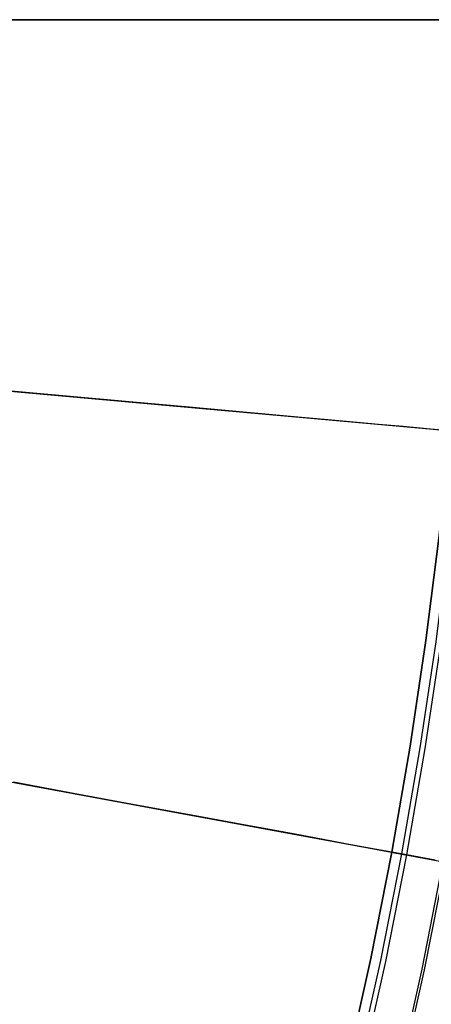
# Model space of a CAD drawing. Header units: millimetres. Extents: x -14 to 488, y -50 to 50.
# Tile 74 of 256: x 236.33 to 239.07, y -6.74 to -0.19. Entities that reach past the tile are written whole.
import ezdxf

# ---------------------------------------------------------------- set-up
doc = ezdxf.new("R2010")
doc.units = ezdxf.units.MM
doc.header["$MEASUREMENT"] = 0
doc.layers.add('Default', color=7, linetype='Continuous')

msp = doc.modelspace()

# ---------------------------------------------------------------- linework, layer by layer
at = {"layer": 'Default'}
for points in [[(239.3121, -0.1931), (239.3046, -0.8686), (239.2818, -1.5498), (239.2434, -2.2364), (239.189, -2.9277), (239.1181, -3.6234), (239.0306, -4.3229), (238.926, -5.0256), (238.804, -5.731), (238.6644, -6.4385), (238.5069, -7.1475), (238.3312, -7.8573), (238.1373, -8.5674), (237.9248, -9.2769), (237.6937, -9.9853), (237.4439, -10.6919), (237.1752, -11.3958), (236.8877, -12.0965), (236.5813, -12.7932), (236.2561, -13.4851)], [(239.3138, -0.1931), (239.3063, -0.8686), (239.2836, -1.5499), (239.2451, -2.2365), (239.1907, -2.9279), (239.1199, -3.6236), (239.0323, -4.3231), (238.9277, -5.0259), (238.8057, -5.7313), (238.6661, -6.4389), (238.5086, -7.1479), (238.3329, -7.8578), (238.139, -8.5678), (237.9265, -9.2774), (237.6954, -9.9859), (237.4455, -10.6925), (237.1768, -11.3965), (236.8893, -12.0972), (236.5829, -12.7939), (236.2576, -13.4858)], [(239.3792, -0.1931), (239.3717, -0.8701), (239.3489, -1.5528), (239.3104, -2.2409), (239.2558, -2.9338), (239.1848, -3.631), (239.0971, -4.332), (238.9922, -5.0363), (238.87, -5.7432), (238.7301, -6.4523), (238.5722, -7.1628), (238.3962, -7.8742), (238.2018, -8.5858), (237.9889, -9.297), (237.7573, -10.0069), (237.5069, -10.715), (237.2376, -11.4205), (236.9495, -12.1228), (236.6424, -12.821), (236.3164, -13.5144)], [(239.4131, -0.1931), (239.4055, -0.8708), (239.3827, -1.5543), (239.3442, -2.2432), (239.2896, -2.9368), (239.2185, -3.6348), (239.1306, -4.3366), (239.0257, -5.0416), (238.9033, -5.7494), (238.7632, -6.4592), (238.6052, -7.1706), (238.429, -7.8828), (238.2344, -8.5951), (238.0212, -9.3071), (237.7894, -10.0178), (237.5387, -10.7267), (237.2691, -11.433), (236.9806, -12.136), (236.6732, -12.835), (236.3469, -13.5292)], [(239.6594, -0.1931), (239.6518, -0.8763), (239.6288, -1.5653), (239.5899, -2.2597), (239.5349, -2.9589), (239.4632, -3.6626), (239.3747, -4.37), (239.2689, -5.0807), (239.1455, -5.7942), (239.0043, -6.5098), (238.845, -7.2269), (238.6673, -7.9448), (238.4712, -8.6629), (238.2563, -9.3806), (238.0226, -10.0971), (237.7699, -10.8117), (237.4981, -11.5237), (237.2073, -12.2323), (236.8974, -12.937), (236.5685, -13.6367)], [(239.6766, -0.1931), (239.669, -0.8767), (239.646, -1.5661), (239.6071, -2.2609), (239.552, -2.9605), (239.4803, -3.6645), (239.3917, -4.3723), (239.2859, -5.0835), (239.1624, -5.7973), (239.0211, -6.5133), (238.8617, -7.2308), (238.684, -7.9491), (238.4877, -8.6677), (238.2727, -9.3857), (238.0389, -10.1026), (237.786, -10.8176), (237.5142, -11.53), (237.2232, -12.2391), (236.9131, -12.9441), (236.584, -13.6443)]]:
    msp.add_lwpolyline(points, dxfattribs=at)
for points in [[(239.1601, -0.1931, 1.1805), (239.002, -0.1931, 1.1423), (238.8394, -0.1931, 1.1063), (238.6723, -0.1931, 1.0728), (238.5008, -0.1931, 1.0416), (238.3248, -0.1931, 1.013), (237.9595, -0.1931, 0.9632), (237.5764, -0.1931, 0.9239), (237.1756, -0.1931, 0.8955), (236.7571, -0.1931, 0.8782), (208.8776, -0.1931, 0.8725)], [(239.1622, -0.1931, -0.2368), (238.9663, -0.1931, -0.2762), (238.7665, -0.1931, -0.3126), (238.563, -0.1931, -0.3457), (238.1446, -0.1931, -0.4027), (237.7112, -0.1931, -0.4471), (237.2628, -0.1931, -0.4788), (236.7993, -0.1931, -0.4979), (208.8776, -0.1931, -0.5043)], [(239.1907, -2.9279, 1.2211), (239.0376, -2.9141, 1.1805), (238.8801, -2.8999, 1.1423), (238.7182, -2.8853, 1.1063), (238.5518, -2.8702, 1.0728), (238.3809, -2.8548, 1.0416), (238.2057, -2.839, 1.013), (237.8419, -2.8062, 0.9632), (237.4603, -2.7718, 0.9239), (237.0612, -2.7358, 0.8955), (236.6443, -2.6982, 0.8782), (208.8776, -0.1931, 0.8725)], [(233.0218, -0.1931, 101.4066), (237.6146, -0.1931, 76.8205), (239.1533, -0.1931, 67.1065)], [(234.4649, -0.1931, 101.6635), (239.0851, -0.1931, 76.9181)], [(232.9242, -2.3625, 101.4066), (237.4984, -2.7752, 76.8205), (239.0308, -2.9135, 67.1065), (240.1562, -3.015, 58.875)], [(232.6188, -4.5864, 101.4066), (237.1349, -5.4221, 76.8205), (238.6478, -5.7021, 67.1065), (239.7589, -5.9077, 58.875)], [(239.0948, -5.7848, 1.3088), (238.9524, -5.7585, 1.2638), (238.8057, -5.7313, 1.2211), (238.6546, -5.7034, 1.1805), (238.4991, -5.6746, 1.1423), (238.3392, -5.645, 1.1063), (238.1749, -5.6146, 1.0728), (238.0062, -5.5834, 1.0416), (237.8332, -5.5514, 1.013), (237.474, -5.4849, 0.9632), (237.0973, -5.4152, 0.9239), (236.7032, -5.3423, 0.8955), (236.2917, -5.2661, 0.8782)], [(239.0741, -5.781, 23.5094), (239.0525, -5.777, 23.4616), (239.032, -5.7732, 23.4137), (239.0125, -5.7696, 23.3657), (238.994, -5.7662, 23.3176), (238.9766, -5.763, 23.2695), (238.9601, -5.7599, 23.2214), (238.9446, -5.757, 23.1732), (238.93, -5.7543, 23.1251), (238.9163, -5.7518, 23.0769), (238.8915, -5.7472, 22.9805), (238.87, -5.7432, 22.8843), (238.8516, -5.7398, 22.7881), (238.8363, -5.737, 22.6922), (238.824, -5.7347, 22.5964), (238.8145, -5.733, 22.5007), (238.8079, -5.7317, 22.4053), (238.804, -5.731, 22.31), (238.8027, -5.7308, 22.2148), (238.804, -5.731, 22.1199), (238.8078, -5.7317, 22.0251), (238.814, -5.7329, 21.9305), (238.8228, -5.7345, 21.8361), (238.834, -5.7366, 21.742), (238.8476, -5.7391, 21.648), (238.8637, -5.7421, 21.5543), (238.8823, -5.7455, 21.4608), (238.9033, -5.7494, 21.3677), (238.9267, -5.7537, 21.2748), (238.9526, -5.7585, 21.1822), (238.981, -5.7638, 21.09), (239.012, -5.7695, 20.9981), (239.0456, -5.7757, 20.9067), (239.0818, -5.7824, 20.8157)]]:
    msp.add_polyline3d(points, dxfattribs=at)

doc.saveas('drawing.dxf')
